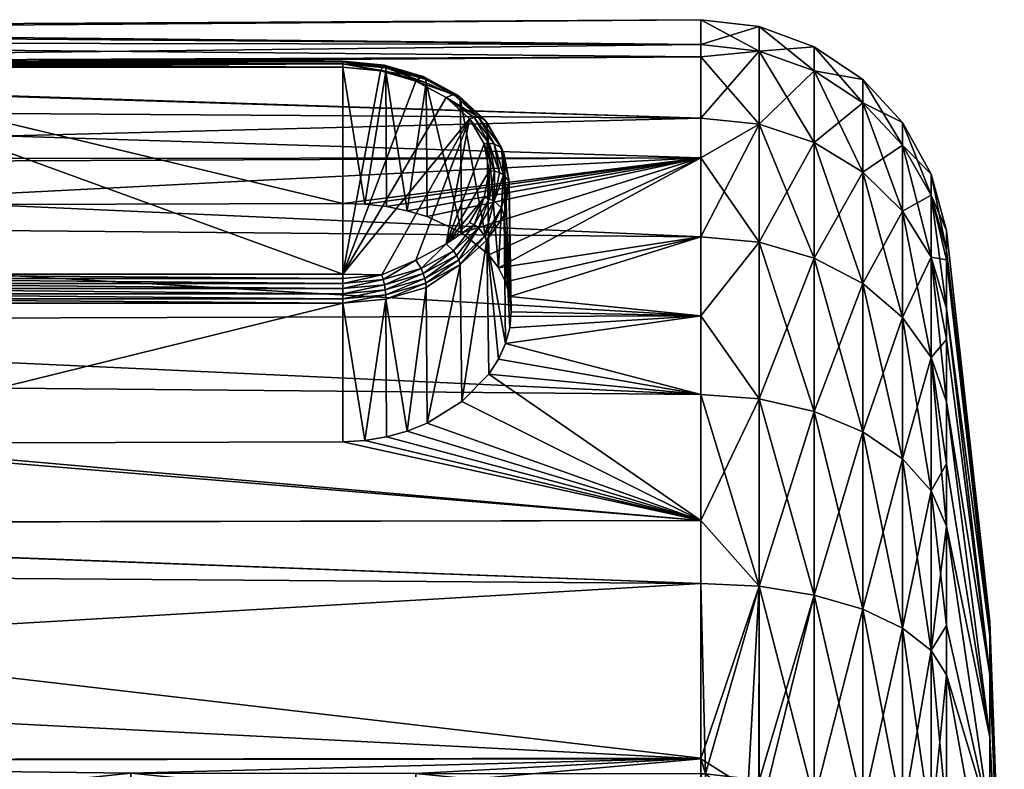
# Model space of a CAD drawing. Extents: x -0.145 to 0.145, y -0.181 to 0.
# Tile 63 of 71: x 0.121 to 0.145, y -0.083 to -0.065. Entities that reach past the tile are written whole.
import ezdxf

# ---------------------------------------------------------------- set-up
doc = ezdxf.new("R2010")
doc.units = 0
doc.layers.add('7462G-33(2020)-1@7462G-33(2020)', color=7, linetype='CONTINUOUS')

msp = doc.modelspace()

# ---------------------------------------------------------------- meshes
at = {"layer": '7462G-33(2020)-1@7462G-33(2020)'}
mesh = msp.add_polyface(dxfattribs=at)
corners = [(0.098451, -0.067187, 0.010114), (0.098451, -0.06559, 0.004779), (0.09858, -0.066172, 0.006783), (0.098451, -0.069972, 0.014937), (0.09858, -0.068564, 0.012534), (0.09858, -0.069958, 0.014947), (0.09858, -0.067171, 0.010121), (0.098451, -0.065266, -0.00078), (0.098451, -0.066233, -0.006265), (0.09858, -0.066096, -0.005586), (0.09858, -0.065573, 0.004782), (0.09858, -0.06533, 0.000607), (0.09858, -0.065249, -0.000781), (0.09858, -0.066216, -0.00627), (0.09858, -0.068424, -0.011387), (0.098451, -0.068439, -0.011378), (0.09858, -0.071752, -0.015857), (0.114403, -0.069563, -0.013293), (0.114935, -0.069541, -0.013266), (0.113876, -0.069626, -0.013378), (0.113368, -0.06973, -0.013518), (0.112889, -0.069873, -0.01371), (0.112042, -0.070274, -0.01423), (0.111392, -0.070814, -0.014889), (0.111156, -0.071127, -0.015252), (0.110984, -0.071468, -0.015631), (0.137418, -0.067432, -0.009874), (0.137418, -0.065942, -0.005614), (0.137418, -0.065645, -0.004765), (0.137418, -0.065039, 0.000614), (0.137418, -0.065645, 0.005993), (0.137418, -0.065942, 0.006842), (0.137418, -0.067432, 0.011102), (0.137418, -0.068391, 0.012628), (0.137418, -0.070312, 0.015685), (0.111255, -0.068716, -0.01988), (0.111383, -0.068704, -0.019892), (0.11138, -0.068042, -0.019206), (0.11138, -0.06939, -0.020554), (0.111504, -0.069354, -0.020542), (0.111134, -0.068751, -0.019845), (0.111264, -0.068055, -0.01915), (0.111264, -0.069447, -0.020541), (0.111031, -0.068807, -0.01979), (0.111087, -0.06815, -0.018988), (0.111485, -0.067471, -0.018309), (0.111087, -0.069608, -0.020446), (0.111644, -0.070095, -0.021189), (0.111485, -0.070288, -0.021125), (0.111442, -0.067537, -0.018206), (0.110901, -0.068964, -0.019632), (0.111442, -0.07039, -0.021059), (0.111021, -0.068313, -0.0188), (0.111021, -0.069796, -0.020283), (0.110844, -0.0722, -0.016396), (0.11088, -0.072583, -0.01677)]
mesh.append_faces([[corners[k] for k in face] for face in [(0, 1, 2, 2), (3, 4, 5, 5), (0, 6, 4, 4), (7, 8, 9, 9), (1, 10, 2, 2), (1, 11, 10, 10), (7, 12, 11, 11), (9, 12, 7, 7), (8, 13, 9, 9), (8, 14, 13, 13), (15, 16, 14, 14), (14, 17, 18, 18), (14, 19, 17, 17), (20, 19, 14, 14), (14, 21, 20, 20), (14, 22, 21, 21), (23, 22, 14, 14), (14, 24, 23, 23), (14, 25, 24, 24), (16, 25, 14, 14), (26, 13, 14, 14), (27, 9, 13, 13), (28, 12, 9, 9), (29, 11, 12, 12), (30, 10, 11, 11), (31, 2, 10, 10), (32, 6, 2, 2), (33, 4, 6, 6), (34, 5, 4, 4), (35, 36, 37, 37), (38, 39, 35, 35), (40, 38, 35, 35), (41, 35, 37, 37), (40, 35, 41, 41), (42, 38, 40, 40), (43, 40, 41, 41), (43, 42, 40, 40), (44, 41, 45, 45), (44, 43, 41, 41), (46, 42, 43, 43), (46, 47, 42, 42), (48, 47, 46, 46), (49, 44, 45, 45), (50, 43, 44, 44), (50, 46, 43, 43), (51, 48, 46, 46), (52, 44, 49, 49), (52, 50, 44, 44), (53, 46, 50, 50), (53, 51, 46, 46), (49, 25, 52, 52), (49, 24, 25, 25), (23, 24, 49, 49), (54, 50, 52, 52), (55, 53, 50, 50)]])
mesh = msp.add_polyface(dxfattribs=at)
corners = [(0.137418, -0.068391, -0.0114), (0.114935, -0.069541, -0.013266), (0.128735, -0.069498, -0.013309), (0.09858, -0.068424, -0.011387), (0.137418, -0.067432, -0.009874), (0.137418, -0.065942, -0.005614), (0.09858, -0.066216, -0.00627), (0.137418, -0.065645, -0.004765), (0.09858, -0.066096, -0.005586), (0.137418, -0.065039, 0.000614), (0.09858, -0.065249, -0.000781), (0.137418, -0.065645, 0.005993), (0.09858, -0.06533, 0.000607), (0.137418, -0.065942, 0.006842), (0.09858, -0.065573, 0.004782), (0.137418, -0.067432, 0.011102), (0.09858, -0.066172, 0.006783), (0.137418, -0.068391, 0.012628), (0.09858, -0.067171, 0.010121), (0.137418, -0.070312, 0.015685), (0.09858, -0.068564, 0.012534), (0.128735, -0.066063, -0.017158), (0.128735, -0.066113, -0.017277), (0.129719, -0.066155, -0.017249), (0.128735, -0.066046, -0.017029), (0.129746, -0.06614, -0.017123), (0.128735, -0.066062, -0.0169), (0.129766, -0.066158, -0.016996), (0.128735, -0.066111, -0.01678), (0.129779, -0.066208, -0.016877), (0.128735, -0.066189, -0.016676), (0.129784, -0.066287, -0.016774), (0.114935, -0.066189, -0.016676), (0.114935, -0.066111, -0.01678), (0.114935, -0.066062, -0.0169), (0.114935, -0.066046, -0.017029), (0.114935, -0.066063, -0.017158), (0.114935, -0.066113, -0.017277), (0.128735, -0.066193, -0.01738), (0.114935, -0.066193, -0.01738), (0.113891, -0.066208, -0.016877), (0.113904, -0.066158, -0.016996), (0.113925, -0.06614, -0.017123), (0.113952, -0.066155, -0.017249), (0.113035, -0.066424, -0.017518), (0.113886, -0.066287, -0.016774), (0.114935, -0.071216, -0.022404), (0.128735, -0.071216, -0.022404), (0.129268, -0.069517, -0.01334), (0.114403, -0.069563, -0.013293), (0.113876, -0.069626, -0.013378), (0.113368, -0.06973, -0.013518), (0.129655, -0.066278, -0.017466), (0.113983, -0.066202, -0.017366), (0.113159, -0.066529, -0.017717)]
mesh.append_faces([[corners[k] for k in face] for face in [(0, 1, 2, 2), (0, 3, 1, 1), (4, 3, 0, 0), (5, 6, 4, 4), (7, 8, 5, 5), (9, 10, 7, 7), (11, 12, 9, 9), (13, 14, 11, 11), (15, 16, 13, 13), (17, 18, 15, 15), (19, 20, 17, 17), (21, 22, 23, 23), (24, 21, 25, 25), (26, 24, 27, 27), (28, 26, 29, 29), (30, 28, 31, 31), (28, 30, 32, 32), (33, 28, 32, 32), (33, 26, 28, 28), (34, 26, 33, 33), (34, 24, 26, 26), (35, 24, 34, 34), (35, 21, 24, 24), (36, 21, 35, 35), (36, 22, 21, 21), (37, 22, 36, 36), (37, 38, 22, 22), (39, 38, 37, 37), (40, 33, 32, 32), (41, 34, 33, 33), (42, 35, 34, 34), (43, 36, 35, 35), (42, 43, 35, 35), (42, 44, 43, 43), (41, 42, 34, 34), (40, 41, 33, 33), (45, 40, 32, 32), (39, 46, 47, 47), (47, 38, 39, 39), (48, 30, 31, 31), (2, 30, 48, 48), (2, 32, 30, 30), (2, 1, 32, 32), (49, 32, 1, 1), (49, 45, 32, 32), (50, 45, 49, 49), (51, 45, 50, 50), (22, 38, 52, 52), (53, 37, 36, 36), (53, 39, 37, 37), (43, 53, 36, 36), (43, 54, 53, 53), (47, 52, 38, 38), (46, 53, 54, 54), (39, 53, 46, 46)]])
mesh = msp.add_polyface(dxfattribs=at)
corners = [(0.138833, -0.07044, 0.015583), (0.137418, -0.070312, 0.015685), (0.137418, -0.068391, 0.012628), (0.138833, -0.067579, 0.011031), (0.137418, -0.067432, 0.011102), (0.137418, -0.065942, 0.006842), (0.138833, -0.065804, -0.004728), (0.137418, -0.065645, -0.004765), (0.137418, -0.065942, -0.005614), (0.138833, -0.067579, -0.009803), (0.137418, -0.068391, -0.0114), (0.137418, -0.070312, -0.014457), (0.137418, -0.067432, -0.009874), (0.138833, -0.065804, 0.005957), (0.137418, -0.065645, 0.005993), (0.137418, -0.065039, 0.000614), (0.138833, -0.065202, 0.000614), (0.132513, -0.071061, -0.015318), (0.132278, -0.070749, -0.014954), (0.131628, -0.070213, -0.014291), (0.130781, -0.069818, -0.013766), (0.130302, -0.069677, -0.013572), (0.128735, -0.069498, -0.013309), (0.129268, -0.069517, -0.01334), (0.13229, -0.06939, -0.020554), (0.132166, -0.069354, -0.020542), (0.131923, -0.070017, -0.021181), (0.132287, -0.068704, -0.019892), (0.132416, -0.068716, -0.01988), (0.132166, -0.068054, -0.019242), (0.13229, -0.068042, -0.019206), (0.131811, -0.067448, -0.018636), (0.131923, -0.067415, -0.018579), (0.132536, -0.068751, -0.019845), (0.132027, -0.070095, -0.021189), (0.132406, -0.069447, -0.020541), (0.132406, -0.068055, -0.01915), (0.132027, -0.067407, -0.018501), (0.132639, -0.068807, -0.01979), (0.132185, -0.070288, -0.021125), (0.132583, -0.069608, -0.020446), (0.132583, -0.06815, -0.018988), (0.132185, -0.067471, -0.018309), (0.132229, -0.07039, -0.021059), (0.132769, -0.068964, -0.019632), (0.132229, -0.067537, -0.018206), (0.131552, -0.066887, -0.017725), (0.132649, -0.069796, -0.020283), (0.132649, -0.068313, -0.0188), (0.131247, -0.07048, -0.021668), (0.132825, -0.072132, -0.016464), (0.13279, -0.071758, -0.016081), (0.131588, -0.066947, -0.017615)]
mesh.append_faces([[corners[k] for k in face] for face in [(0, 1, 2, 2), (3, 4, 5, 5), (6, 7, 8, 8), (9, 10, 11, 11), (12, 6, 8, 8), (3, 2, 4, 4), (3, 0, 2, 2), (13, 5, 14, 14), (13, 3, 5, 5), (6, 15, 7, 7), (16, 14, 15, 15), (17, 10, 18, 18), (17, 11, 10, 10), (10, 19, 18, 18), (10, 20, 19, 19), (21, 20, 10, 10), (22, 23, 10, 10), (24, 25, 26, 26), (24, 27, 25, 25), (28, 27, 24, 24), (28, 29, 27, 27), (30, 29, 28, 28), (30, 31, 29, 29), (32, 31, 30, 30), (33, 30, 28, 28), (34, 24, 26, 26), (35, 24, 34, 34), (35, 28, 24, 24), (33, 28, 35, 35), (36, 30, 33, 33), (36, 32, 30, 30), (37, 32, 36, 36), (38, 33, 35, 35), (38, 36, 33, 33), (39, 35, 34, 34), (40, 35, 39, 39), (40, 38, 35, 35), (41, 36, 38, 38), (41, 37, 36, 36), (42, 37, 41, 41), (43, 40, 39, 39), (44, 38, 40, 40), (44, 41, 38, 38), (45, 42, 41, 41), (45, 46, 42, 42), (47, 40, 43, 43), (47, 44, 40, 40), (48, 41, 44, 44), (48, 45, 41, 41), (49, 25, 27, 27), (50, 44, 47, 47), (51, 48, 44, 44), (17, 45, 48, 48), (18, 45, 17, 17), (18, 52, 45, 45)]])
mesh = msp.add_polyface(dxfattribs=at)
corners = [(0.143005, -0.069297, 0.005159), (0.143379, -0.070637, 0.004853), (0.143379, -0.070871, 0.005523), (0.14017, -0.068023, 0.010818), (0.138833, -0.07044, 0.015583), (0.138833, -0.067579, 0.011031), (0.14017, -0.070824, 0.015276), (0.141353, -0.068737, 0.010473), (0.141353, -0.071445, 0.014782), (0.142316, -0.069683, 0.010018), (0.14017, -0.066283, 0.005847), (0.138833, -0.065804, 0.005957), (0.141353, -0.067057, 0.00567), (0.142316, -0.068081, 0.005437), (0.141353, -0.068737, -0.009245), (0.142316, -0.072266, -0.012899), (0.142316, -0.069683, -0.008789), (0.14017, -0.068023, -0.009589), (0.141353, -0.071445, -0.013554), (0.14017, -0.070824, -0.014048), (0.138833, -0.067579, -0.009803), (0.138833, -0.07044, -0.014355), (0.137418, -0.070312, -0.014457), (0.143005, -0.069297, -0.003931), (0.143379, -0.070871, -0.004295), (0.143379, -0.070637, -0.003625), (0.143005, -0.070807, -0.008248), (0.142316, -0.068081, -0.004209), (0.141353, -0.067057, -0.004442), (0.14017, -0.066283, -0.004619), (0.138833, -0.065804, -0.004728), (0.137418, -0.067432, -0.009874), (0.137418, -0.068391, -0.0114), (0.138833, -0.065202, 0.000614), (0.137418, -0.065039, 0.000614), (0.14017, -0.065694, 0.000614), (0.141353, -0.066487, 0.000614), (0.142316, -0.067537, 0.000614), (0.143005, -0.068785, 0.000614), (0.143379, -0.070159, 0.000614), (0.137418, -0.065645, 0.005993), (0.143005, -0.070807, 0.009476), (0.143379, -0.072046, 0.00888)]
mesh.append_faces([[corners[k] for k in face] for face in [(0, 1, 2, 2), (3, 4, 5, 5), (3, 6, 4, 4), (7, 6, 3, 3), (7, 8, 6, 6), (9, 8, 7, 7), (10, 5, 11, 11), (10, 3, 5, 5), (12, 3, 10, 10), (12, 7, 3, 3), (13, 7, 12, 12), (13, 9, 7, 7), (0, 9, 13, 13), (14, 15, 16, 16), (17, 18, 14, 14), (17, 19, 18, 18), (20, 19, 17, 17), (20, 21, 19, 19), (22, 21, 20, 20), (23, 24, 25, 25), (23, 26, 24, 24), (27, 26, 23, 23), (27, 16, 26, 26), (28, 16, 27, 27), (28, 14, 16, 16), (29, 14, 28, 28), (29, 17, 14, 14), (30, 17, 29, 29), (30, 20, 17, 17), (31, 20, 30, 30), (31, 32, 20, 20), (30, 33, 34, 34), (29, 33, 30, 30), (29, 35, 33, 33), (28, 35, 29, 29), (28, 36, 35, 35), (27, 36, 28, 28), (27, 37, 36, 36), (23, 37, 27, 27), (23, 38, 37, 37), (25, 38, 23, 23), (25, 39, 38, 38), (33, 11, 40, 40), (35, 11, 33, 33), (35, 10, 11, 11), (36, 10, 35, 35), (36, 12, 10, 10), (37, 12, 36, 36), (37, 13, 12, 12), (38, 13, 37, 37), (38, 0, 13, 13), (39, 0, 38, 38), (39, 1, 0, 0), (0, 41, 9, 9), (2, 42, 0, 0)]])
mesh = msp.add_polyface(dxfattribs=at)
corners = [(0.137418, -0.068391, -0.0114), (0.129795, -0.069577, -0.013428), (0.130302, -0.069677, -0.013572), (0.129268, -0.069517, -0.01334), (0.131923, -0.070017, -0.021181), (0.132166, -0.069354, -0.020542), (0.131811, -0.06996, -0.021148), (0.131496, -0.066855, -0.017838), (0.130636, -0.066424, -0.017518), (0.131423, -0.066851, -0.017945), (0.130687, -0.066416, -0.017399), (0.129719, -0.066155, -0.017249), (0.129746, -0.06614, -0.017123), (0.128735, -0.066063, -0.017158), (0.131552, -0.066887, -0.017725), (0.132185, -0.067471, -0.018309), (0.130727, -0.06644, -0.017278), (0.129766, -0.066158, -0.016996), (0.128735, -0.066046, -0.017029), (0.130752, -0.066493, -0.017162), (0.129779, -0.066208, -0.016877), (0.128735, -0.066062, -0.0169), (0.130761, -0.066573, -0.01706), (0.129784, -0.066287, -0.016774), (0.128735, -0.066111, -0.01678), (0.130781, -0.069818, -0.013766), (0.131628, -0.070213, -0.014291), (0.131247, -0.07048, -0.021668), (0.131923, -0.067415, -0.018579), (0.131247, -0.066928, -0.018116), (0.131811, -0.067448, -0.018636), (0.131423, -0.070651, -0.021745), (0.132027, -0.070095, -0.021189), (0.132027, -0.067407, -0.018501), (0.130511, -0.066529, -0.017717), (0.129655, -0.066278, -0.017466), (0.128735, -0.066113, -0.017277), (0.131496, -0.070759, -0.021742), (0.132185, -0.070288, -0.021125), (0.131552, -0.070871, -0.021709), (0.131588, -0.066947, -0.017615), (0.132229, -0.067537, -0.018206), (0.128735, -0.071216, -0.022404), (0.129688, -0.07123, -0.022394), (0.132287, -0.068704, -0.019892), (0.132166, -0.068054, -0.019242), (0.130511, -0.070879, -0.022067), (0.132278, -0.070749, -0.014954)]
mesh.append_faces([[corners[k] for k in face] for face in [(0, 1, 2, 2), (0, 3, 1, 1), (4, 5, 6, 6), (7, 8, 9, 9), (10, 8, 7, 7), (10, 11, 8, 8), (12, 11, 10, 10), (12, 13, 11, 11), (14, 7, 15, 15), (14, 10, 7, 7), (16, 10, 14, 14), (16, 12, 10, 10), (17, 12, 16, 16), (17, 18, 12, 12), (19, 17, 16, 16), (20, 17, 19, 19), (20, 21, 17, 17), (22, 20, 19, 19), (23, 20, 22, 22), (23, 24, 20, 20), (25, 22, 26, 26), (2, 22, 25, 25), (2, 23, 22, 22), (1, 23, 2, 2), (3, 23, 1, 1), (4, 6, 27, 27), (28, 29, 30, 30), (31, 4, 27, 27), (32, 4, 31, 31), (33, 29, 28, 28), (9, 29, 33, 33), (9, 34, 29, 29), (8, 34, 9, 9), (8, 35, 34, 34), (11, 35, 8, 8), (11, 36, 35, 35), (37, 32, 31, 31), (7, 9, 33, 33), (38, 32, 39, 39), (15, 7, 33, 33), (40, 14, 41, 41), (40, 16, 14, 14), (19, 16, 40, 40), (22, 19, 40, 40), (34, 35, 42, 42), (42, 29, 34, 34), (42, 30, 29, 29), (43, 30, 42, 42), (27, 44, 45, 45), (6, 5, 27, 27), (30, 27, 45, 45), (30, 46, 27, 27), (43, 46, 30, 30), (26, 40, 47, 47), (26, 22, 40, 40)]])
mesh = msp.add_polyface(dxfattribs=at)
corners = [(0.09858, -0.071752, -0.015857), (0.11088, -0.071826, -0.016013), (0.110984, -0.071468, -0.015631), (0.09858, -0.072284, -0.016304), (0.110844, -0.0722, -0.016396), (0.11088, -0.072583, -0.01677), (0.09858, -0.076021, -0.019439), (0.110984, -0.072965, -0.017128), (0.09858, -0.077264, -0.020064), (0.111156, -0.073344, -0.017469), (0.112042, -0.074366, -0.018322), (0.111392, -0.073707, -0.017782), (0.112889, -0.074886, -0.018723), (0.113876, -0.075218, -0.01897), (0.113369, -0.075078, -0.018866), (0.114403, -0.075303, -0.019033), (0.137418, -0.072226, 0.017599), (0.09858, -0.072349, 0.017482), (0.09858, -0.069958, 0.014947), (0.137418, -0.074139, 0.019512), (0.09858, -0.073782, 0.019001), (0.137418, -0.077196, 0.021433), (0.09858, -0.077276, 0.021299), (0.112175, -0.070759, -0.021742), (0.113035, -0.071078, -0.022173), (0.112248, -0.070651, -0.021745), (0.112983, -0.071197, -0.02218), (0.113952, -0.071347, -0.022441), (0.113925, -0.071473, -0.022456), (0.114935, -0.071439, -0.022533), (0.112118, -0.070871, -0.021709), (0.111485, -0.070288, -0.021125), (0.112943, -0.071319, -0.022156), (0.113904, -0.0716, -0.022438), (0.114935, -0.071567, -0.02255), (0.112918, -0.071434, -0.022103), (0.113891, -0.071719, -0.022388), (0.114935, -0.071696, -0.022534), (0.112909, -0.071536, -0.022023), (0.113886, -0.071822, -0.022309), (0.114935, -0.071816, -0.022485), (0.111021, -0.068313, -0.0188), (0.111021, -0.069796, -0.020283), (0.113159, -0.070879, -0.022067), (0.112424, -0.07048, -0.021668), (0.114016, -0.07113, -0.022318), (0.114935, -0.071319, -0.022483), (0.112083, -0.070981, -0.021649), (0.111442, -0.07039, -0.021059), (0.114935, -0.071216, -0.022404), (0.110901, -0.068964, -0.019632)]
mesh.append_faces([[corners[k] for k in face] for face in [(0, 1, 2, 2), (3, 4, 1, 1), (3, 5, 4, 4), (6, 7, 5, 5), (8, 9, 7, 7), (8, 10, 11, 11), (8, 12, 10, 10), (8, 13, 14, 14), (8, 15, 13, 13), (16, 17, 18, 18), (19, 20, 17, 17), (21, 22, 20, 20), (23, 24, 25, 25), (26, 24, 23, 23), (26, 27, 24, 24), (28, 27, 26, 26), (28, 29, 27, 27), (30, 23, 31, 31), (30, 26, 23, 23), (32, 26, 30, 30), (32, 28, 26, 26), (33, 28, 32, 32), (33, 34, 28, 28), (35, 33, 32, 32), (36, 33, 35, 35), (36, 37, 33, 33), (38, 36, 35, 35), (39, 36, 38, 38), (39, 40, 36, 36), (41, 2, 1, 1), (4, 41, 1, 1), (7, 42, 5, 5), (9, 42, 7, 7), (12, 38, 10, 10), (14, 38, 12, 12), (14, 39, 38, 38), (13, 39, 14, 14), (15, 39, 13, 13), (25, 43, 44, 44), (24, 43, 25, 25), (24, 45, 43, 43), (27, 45, 24, 24), (27, 46, 45, 45), (47, 30, 48, 48), (47, 32, 30, 30), (35, 32, 47, 47), (38, 35, 47, 47), (44, 43, 45, 45), (49, 44, 45, 45), (5, 50, 4, 4), (9, 48, 42, 42), (11, 48, 9, 9), (11, 47, 48, 48), (10, 47, 11, 11), (10, 38, 47, 47)]])
mesh = msp.add_polyface(dxfattribs=at)
corners = [(0.137418, -0.072226, -0.01637), (0.138833, -0.074241, -0.018157), (0.138833, -0.07044, -0.014355), (0.137418, -0.070312, -0.014457), (0.138833, -0.074241, 0.019385), (0.138833, -0.07044, 0.015583), (0.14017, -0.070824, 0.015276), (0.137418, -0.072226, 0.017599), (0.137418, -0.070312, 0.015685), (0.137418, -0.074139, 0.019512), (0.13279, -0.071758, -0.016081), (0.132825, -0.072132, -0.016464), (0.132686, -0.071401, -0.015698), (0.132513, -0.071061, -0.015318), (0.132686, -0.072898, -0.017195), (0.137418, -0.074139, -0.018284), (0.13279, -0.072515, -0.016838), (0.129779, -0.071719, -0.022388), (0.128735, -0.071816, -0.022485), (0.128735, -0.07192, -0.022407), (0.129766, -0.0716, -0.022438), (0.128735, -0.071696, -0.022534), (0.129746, -0.071473, -0.022456), (0.129719, -0.071347, -0.022441), (0.128735, -0.071567, -0.02255), (0.130636, -0.071078, -0.022173), (0.130687, -0.071197, -0.02218), (0.131423, -0.070651, -0.021745), (0.131496, -0.070759, -0.021742), (0.130727, -0.071319, -0.022156), (0.131552, -0.070871, -0.021709), (0.130752, -0.071434, -0.022103), (0.129784, -0.071822, -0.022309), (0.130761, -0.071536, -0.022023), (0.132649, -0.069796, -0.020283), (0.129268, -0.075256, -0.019079), (0.130302, -0.075024, -0.018919), (0.132649, -0.068313, -0.0188), (0.129688, -0.07123, -0.022394), (0.128735, -0.071439, -0.022533), (0.130511, -0.070879, -0.022067), (0.131247, -0.07048, -0.021668), (0.132027, -0.070095, -0.021189), (0.131588, -0.070981, -0.021649), (0.132185, -0.070288, -0.021125), (0.132229, -0.07039, -0.021059), (0.130781, -0.07483, -0.018778), (0.131628, -0.074305, -0.018383), (0.132278, -0.073642, -0.017847), (0.132513, -0.073278, -0.017535), (0.132769, -0.068964, -0.019632)]
mesh.append_faces([[corners[k] for k in face] for face in [(0, 1, 2, 2), (3, 0, 2, 2), (4, 5, 6, 6), (7, 5, 4, 4), (7, 8, 5, 5), (4, 9, 7, 7), (10, 11, 0, 0), (3, 10, 0, 0), (12, 3, 13, 13), (12, 10, 3, 3), (0, 14, 15, 15), (0, 16, 14, 14), (11, 16, 0, 0), (17, 18, 19, 19), (20, 21, 18, 18), (22, 23, 24, 24), (22, 25, 23, 23), (26, 25, 22, 22), (26, 27, 25, 25), (28, 27, 26, 26), (20, 22, 21, 21), (20, 26, 22, 22), (29, 26, 20, 20), (29, 28, 26, 26), (30, 28, 29, 29), (17, 20, 18, 18), (17, 29, 20, 20), (31, 29, 17, 17), (31, 30, 29, 29), (32, 17, 19, 19), (32, 31, 17, 17), (33, 31, 32, 32), (34, 14, 16, 16), (35, 32, 19, 19), (36, 33, 32, 32), (11, 34, 16, 16), (12, 37, 10, 10), (13, 37, 12, 12), (23, 38, 39, 39), (23, 40, 38, 38), (25, 40, 23, 23), (25, 41, 40, 40), (27, 41, 25, 25), (30, 42, 28, 28), (43, 30, 31, 31), (43, 44, 30, 30), (45, 44, 43, 43), (33, 43, 31, 31), (46, 43, 33, 33), (47, 45, 43, 43), (48, 45, 47, 47), (45, 14, 34, 34), (45, 49, 14, 14), (48, 49, 45, 45), (10, 50, 11, 11)]])
mesh = msp.add_polyface(dxfattribs=at)
corners = [(0.143005, -0.070807, -0.008248), (0.143379, -0.072046, -0.007652), (0.143379, -0.070871, -0.004295), (0.143005, -0.073241, -0.012121), (0.143379, -0.074316, -0.011264), (0.143379, -0.072802, -0.008855), (0.143005, -0.070807, 0.009476), (0.143005, -0.073241, 0.013349), (0.142316, -0.072266, 0.014127), (0.143005, -0.076475, -0.015355), (0.143379, -0.077332, -0.014281), (0.143379, -0.075824, -0.012772), (0.142316, -0.075697, -0.016331), (0.143005, -0.080348, -0.017789), (0.141353, -0.075043, -0.017152), (0.142316, -0.079807, -0.018913), (0.14017, -0.074548, -0.017772), (0.141353, -0.079351, -0.019859), (0.138833, -0.074241, -0.018157), (0.14017, -0.079007, -0.020574), (0.142316, -0.072266, -0.012899), (0.141353, -0.071445, -0.013554), (0.14017, -0.070824, -0.014048), (0.138833, -0.07044, -0.014355), (0.142316, -0.069683, -0.008789), (0.141353, -0.068737, -0.009245), (0.142316, -0.069683, 0.010018), (0.141353, -0.071445, 0.014782), (0.143005, -0.069297, 0.005159), (0.143379, -0.072046, 0.00888), (0.143005, -0.076475, 0.016583), (0.143379, -0.077332, 0.015509), (0.142316, -0.075697, 0.017559), (0.141353, -0.075043, 0.01838), (0.14017, -0.074548, 0.019), (0.14017, -0.070824, 0.015276), (0.138833, -0.074241, 0.019385), (0.143379, -0.075824, 0.014), (0.143379, -0.074316, 0.012492), (0.143379, -0.072802, 0.010083), (0.14017, -0.079007, 0.021802), (0.141353, -0.079351, 0.021087), (0.142316, -0.079807, 0.020141), (0.144431, -0.079984, 0.003086), (0.143379, -0.070871, 0.005523), (0.143379, -0.070637, 0.004853), (0.144431, -0.080939, -0.004162), (0.144431, -0.079984, -0.001858), (0.143379, -0.070637, -0.003625), (0.144431, -0.079659, 0.000614), (0.143379, -0.070159, 0.000614), (0.144431, -0.082456, -0.00614), (0.144431, -0.080939, 0.00539), (0.144431, -0.082456, 0.007368)]
mesh.append_faces([[corners[k] for k in face] for face in [(0, 1, 2, 2), (3, 4, 5, 5), (6, 7, 8, 8), (9, 10, 11, 11), (12, 13, 9, 9), (14, 15, 12, 12), (16, 17, 14, 14), (18, 19, 16, 16), (3, 11, 4, 4), (3, 9, 11, 11), (20, 9, 3, 3), (20, 12, 9, 9), (21, 12, 20, 20), (21, 14, 12, 12), (22, 14, 21, 21), (22, 16, 14, 14), (23, 16, 22, 22), (0, 5, 1, 1), (0, 3, 5, 5), (24, 3, 0, 0), (24, 20, 3, 3), (25, 21, 20, 20), (26, 8, 27, 27), (26, 6, 8, 8), (28, 29, 6, 6), (30, 7, 31, 31), (32, 7, 30, 30), (32, 8, 7, 7), (33, 8, 32, 32), (33, 27, 8, 8), (34, 27, 33, 33), (34, 35, 27, 27), (36, 35, 34, 34), (7, 37, 31, 31), (7, 38, 37, 37), (6, 38, 7, 7), (6, 39, 38, 38), (29, 39, 6, 6), (33, 40, 34, 34), (32, 41, 33, 33), (30, 42, 32, 32), (43, 44, 45, 45), (46, 5, 4, 4), (46, 1, 5, 5), (46, 47, 1, 1), (48, 49, 50, 50), (2, 47, 48, 48), (2, 1, 47, 47), (51, 4, 11, 11), (43, 29, 44, 44), (43, 52, 29, 29), (38, 53, 37, 37), (39, 52, 38, 38), (39, 29, 52, 52), (49, 45, 50, 50), (49, 43, 45, 45)]])
mesh = msp.add_polyface(dxfattribs=at)
corners = [(0.130507, -0.083338, 0.02403), (0.130504, -0.084026, 0.024297), (0.123596, -0.083328, 0.023997), (0.123594, -0.083881, 0.024212), (0.123593, -0.084019, 0.024265), (0.130501, -0.084628, 0.024723), (0.123591, -0.084382, 0.024523), (0.12228, -0.084031, 0.024225), (0.122135, -0.083485, 0.024029), (0.120773, -0.083945, 0.024131), (0.121058, -0.084452, 0.024309), (0.12005, -0.08434, 0.024213), (0.12041, -0.084813, 0.024377), (0.12242, -0.084526, 0.024528), (0.121331, -0.084911, 0.0246), (0.09858, -0.083022, 0.023732), (0.119398, -0.084816, 0.024303), (0.137418, -0.072226, 0.017599), (0.09858, -0.069958, 0.014947), (0.137418, -0.070312, 0.015685), (0.137418, -0.074139, 0.019512), (0.09858, -0.072349, 0.017482), (0.137418, -0.077196, 0.021433), (0.09858, -0.073782, 0.019001), (0.137418, -0.078723, 0.022392), (0.09858, -0.077276, 0.021299), (0.137418, -0.082967, 0.023926), (0.09858, -0.078438, 0.022063), (0.09858, -0.081001, -0.021941), (0.09858, -0.083033, -0.022422), (0.137418, -0.082982, -0.022654), (0.137418, -0.078723, -0.021164), (0.137418, -0.077196, -0.020205), (0.09858, -0.077264, -0.020064), (0.09858, -0.086424, -0.023226), (0.137418, -0.083832, -0.022951), (0.129746, -0.071473, -0.022456), (0.128735, -0.071567, -0.02255), (0.128735, -0.071696, -0.022534), (0.129719, -0.071347, -0.022441), (0.128735, -0.071439, -0.022533), (0.114935, -0.071816, -0.022485), (0.114935, -0.07192, -0.022407), (0.128735, -0.07192, -0.022407), (0.128735, -0.071816, -0.022485), (0.114935, -0.071696, -0.022534), (0.114935, -0.071567, -0.02255), (0.114935, -0.071439, -0.022533), (0.114935, -0.071319, -0.022483), (0.128735, -0.071319, -0.022483), (0.114935, -0.071216, -0.022404), (0.128735, -0.071216, -0.022404), (0.113952, -0.071347, -0.022441), (0.113925, -0.071473, -0.022456), (0.113904, -0.0716, -0.022438), (0.113891, -0.071719, -0.022388), (0.113886, -0.071822, -0.022309), (0.129268, -0.075256, -0.019079), (0.128735, -0.075287, -0.019098), (0.114935, -0.07533, -0.019055), (0.114403, -0.075303, -0.019033), (0.129688, -0.07123, -0.022394), (0.114016, -0.07113, -0.022318)]
mesh.append_faces([[corners[k] for k in face] for face in [(0, 1, 2, 2), (1, 3, 2, 2), (1, 4, 3, 3), (5, 4, 1, 1), (5, 6, 4, 4), (7, 3, 4, 4), (8, 2, 3, 3), (6, 7, 4, 4), (7, 8, 3, 3), (7, 9, 8, 8), (10, 9, 7, 7), (10, 11, 9, 9), (12, 11, 10, 10), (13, 7, 6, 6), (14, 7, 13, 13), (14, 10, 7, 7), (15, 11, 16, 16), (15, 9, 11, 11), (17, 18, 19, 19), (20, 21, 17, 17), (22, 23, 20, 20), (24, 25, 22, 22), (26, 27, 24, 24), (2, 15, 26, 26), (28, 29, 30, 30), (31, 28, 30, 30), (32, 33, 31, 31), (34, 35, 30, 30), (36, 37, 38, 38), (39, 40, 37, 37), (41, 42, 43, 43), (44, 41, 43, 43), (44, 45, 41, 41), (38, 45, 44, 44), (38, 46, 45, 45), (37, 46, 38, 38), (37, 47, 46, 46), (40, 47, 37, 37), (40, 48, 47, 47), (49, 48, 40, 40), (49, 50, 48, 48), (51, 50, 49, 49), (47, 48, 52, 52), (46, 47, 53, 53), (45, 46, 54, 54), (41, 45, 55, 55), (42, 41, 56, 56), (57, 43, 58, 58), (59, 43, 42, 42), (59, 58, 43, 43), (60, 42, 56, 56), (59, 42, 60, 60), (61, 49, 40, 40), (61, 51, 49, 49), (48, 50, 62, 62)]])
mesh = msp.add_polyface(dxfattribs=at)
corners = [(0.138833, -0.074241, -0.018157), (0.137418, -0.074139, -0.018284), (0.137418, -0.077196, -0.020205), (0.138833, -0.078793, -0.021017), (0.137418, -0.078723, -0.021164), (0.137418, -0.082982, -0.022654), (0.14017, -0.083977, 0.023541), (0.139679, -0.083931, 0.023738), (0.13904, -0.083602, 0.023904), (0.138833, -0.078793, 0.022245), (0.13858, -0.083465, 0.023981), (0.137536, -0.083347, 0.024063), (0.138832, -0.08354, 0.023939), (0.14017, -0.079007, 0.021802), (0.137418, -0.077196, 0.021433), (0.137418, -0.074139, 0.019512), (0.137418, -0.078723, 0.022392), (0.137418, -0.082967, 0.023926), (0.137418, -0.083348, 0.024064), (0.138833, -0.083868, -0.022793), (0.137418, -0.083832, -0.022951), (0.14017, -0.083977, -0.022313), (0.14017, -0.079007, -0.020574), (0.138833, -0.07044, -0.014355), (0.14017, -0.074548, -0.017772), (0.137418, -0.072226, -0.01637), (0.138833, -0.074241, 0.019385), (0.14017, -0.074548, 0.019), (0.137412, -0.084634, 0.024751), (0.130504, -0.084026, 0.024297), (0.137415, -0.084033, 0.024328), (0.130501, -0.084628, 0.024723), (0.130507, -0.083338, 0.02403), (0.137545, -0.084033, 0.024327), (0.137556, -0.084634, 0.02475), (0.138494, -0.084134, 0.024256), (0.138914, -0.084254, 0.024189), (0.13979, -0.084678, 0.023975), (0.138447, -0.084723, 0.024683), (0.129268, -0.075256, -0.019079), (0.128735, -0.075287, -0.019098), (0.129795, -0.075168, -0.019019), (0.130302, -0.075024, -0.018919), (0.130781, -0.07483, -0.018778), (0.131628, -0.074305, -0.018383), (0.132278, -0.073642, -0.017847), (0.132513, -0.073278, -0.017535), (0.132686, -0.072898, -0.017195), (0.123596, -0.083328, 0.023997), (0.114935, -0.07533, -0.019055), (0.129784, -0.071822, -0.022309), (0.130761, -0.071536, -0.022023), (0.131588, -0.070981, -0.021649)]
mesh.append_faces([[corners[k] for k in face] for face in [(0, 1, 2, 2), (3, 4, 5, 5), (6, 7, 8, 8), (9, 10, 11, 11), (9, 12, 10, 10), (13, 12, 9, 9), (9, 14, 15, 15), (9, 16, 14, 14), (11, 16, 9, 9), (11, 17, 16, 16), (18, 17, 11, 11), (13, 8, 12, 12), (19, 5, 20, 20), (19, 3, 5, 5), (21, 3, 19, 19), (21, 22, 3, 3), (0, 3, 22, 22), (2, 3, 0, 0), (2, 4, 3, 3), (23, 0, 24, 24), (25, 1, 0, 0), (26, 9, 15, 15), (27, 9, 26, 26), (27, 13, 9, 9), (28, 29, 30, 30), (28, 31, 29, 29), (32, 30, 29, 29), (18, 30, 32, 32), (30, 33, 34, 34), (18, 33, 30, 30), (18, 11, 33, 33), (35, 10, 12, 12), (36, 7, 37, 37), (36, 8, 7, 7), (12, 8, 36, 36), (36, 35, 12, 12), (36, 38, 35, 35), (11, 35, 33, 33), (11, 10, 35, 35), (17, 18, 32, 32), (2, 39, 40, 40), (2, 41, 39, 39), (2, 42, 41, 41), (43, 42, 2, 2), (2, 44, 43, 43), (2, 45, 44, 44), (1, 45, 2, 2), (1, 46, 45, 45), (1, 47, 46, 46), (48, 17, 32, 32), (40, 49, 2, 2), (41, 50, 39, 39), (42, 50, 41, 41), (43, 51, 42, 42), (44, 52, 43, 43)]])
mesh = msp.add_polyface(dxfattribs=at)
corners = [(0.14017, -0.083977, 0.023541), (0.13999, -0.084092, 0.023657), (0.139679, -0.083931, 0.023738), (0.140169, -0.08423, 0.023593), (0.141353, -0.084154, 0.022768), (0.140371, -0.084387, 0.023521), (0.14017, -0.079007, 0.021802), (0.13904, -0.083602, 0.023904), (0.141353, -0.079351, 0.021087), (0.142316, -0.079807, 0.020141), (0.142316, -0.084388, 0.021744), (0.141353, -0.084154, -0.021539), (0.14017, -0.079007, -0.020574), (0.14017, -0.083977, -0.022313), (0.141353, -0.079351, -0.019859), (0.142316, -0.084388, -0.020516), (0.142316, -0.079807, -0.018913), (0.143005, -0.084665, -0.019299), (0.143005, -0.080348, -0.017789), (0.143005, -0.080348, 0.019017), (0.143005, -0.084665, 0.020528), (0.143005, -0.076475, -0.015355), (0.143379, -0.077332, -0.014281), (0.142316, -0.075697, -0.016331), (0.141353, -0.075043, -0.017152), (0.14017, -0.074548, -0.017772), (0.143379, -0.079741, -0.015794), (0.143379, -0.080944, -0.01655), (0.143379, -0.084301, -0.017725), (0.143005, -0.076475, 0.016583), (0.143379, -0.077332, 0.015509), (0.143379, -0.079741, 0.017023), (0.141353, -0.075043, 0.01838), (0.142316, -0.075697, 0.017559), (0.143379, -0.084301, 0.018953), (0.143379, -0.080944, 0.017778), (0.144783, -0.08921, 0.000614), (0.144431, -0.082456, 0.007368), (0.144431, -0.080939, 0.00539), (0.144431, -0.079659, 0.000614), (0.144431, -0.079984, -0.001858), (0.144431, -0.084435, 0.008886), (0.144431, -0.086738, -0.008612), (0.144431, -0.084435, -0.007658), (0.144431, -0.082456, -0.00614), (0.143379, -0.075824, -0.012772), (0.144431, -0.080939, -0.004162), (0.143379, -0.070637, -0.003625), (0.143379, -0.074316, -0.011264), (0.144431, -0.079984, 0.003086), (0.143379, -0.074316, 0.012492), (0.144431, -0.086738, 0.00984), (0.143379, -0.075824, 0.014), (0.13979, -0.084678, 0.023975)]
mesh.append_faces([[corners[k] for k in face] for face in [(0, 1, 2, 2), (0, 3, 1, 1), (4, 3, 0, 0), (4, 5, 3, 3), (6, 0, 7, 7), (8, 0, 6, 6), (8, 4, 0, 0), (9, 4, 8, 8), (9, 10, 4, 4), (11, 12, 13, 13), (11, 14, 12, 12), (15, 14, 11, 11), (15, 16, 14, 14), (17, 16, 15, 15), (17, 18, 16, 16), (10, 19, 20, 20), (9, 19, 10, 10), (21, 18, 22, 22), (23, 16, 18, 18), (24, 14, 16, 16), (25, 12, 14, 14), (18, 26, 22, 22), (18, 27, 26, 26), (17, 27, 18, 18), (17, 28, 27, 27), (29, 30, 31, 31), (32, 8, 6, 6), (33, 9, 8, 8), (29, 19, 9, 9), (31, 19, 29, 29), (19, 34, 20, 20), (19, 35, 34, 34), (31, 35, 19, 19), (36, 37, 38, 38), (36, 39, 40, 40), (41, 31, 30, 30), (42, 27, 28, 28), (42, 43, 27, 27), (22, 44, 45, 45), (22, 43, 44, 44), (26, 43, 22, 22), (26, 27, 43, 43), (36, 40, 46, 46), (47, 40, 39, 39), (44, 46, 48, 48), (36, 46, 44, 44), (36, 38, 49, 49), (50, 38, 37, 37), (36, 49, 39, 39), (41, 35, 31, 31), (41, 51, 35, 35), (37, 30, 52, 52), (37, 41, 30, 30), (53, 1, 3, 3), (53, 2, 1, 1)]])
mesh = msp.add_polyface(dxfattribs=at)
corners = [(0.098451, -0.07603, -0.019425), (0.09858, -0.077264, -0.020064), (0.09858, -0.076021, -0.019439), (0.098451, -0.081007, -0.021924), (0.09858, -0.081001, -0.021941), (0.09858, -0.083033, -0.022422), (0.098451, -0.086426, -0.023208), (0.09858, -0.086424, -0.023226), (0.09858, -0.08921, -0.023388), (0.098451, -0.091995, -0.023208), (0.098451, -0.08921, 0.024599), (0.09858, -0.083675, 0.023969), (0.09858, -0.08921, 0.024616), (0.098451, -0.083679, 0.023952), (0.09858, -0.083022, 0.023732), (0.098451, -0.078446, 0.022048), (0.09858, -0.078438, 0.022063), (0.09858, -0.077276, 0.021299), (0.098331, -0.086432, -0.023159), (0.098331, -0.081024, -0.021877), (0.098331, -0.076058, -0.019383), (0.098331, -0.083691, 0.023903), (0.098331, -0.078468, 0.022003), (0.098331, -0.08921, 0.024549), (0.098228, -0.086441, -0.02308), (0.098331, -0.091989, -0.023159), (0.098228, -0.083709, 0.023826), (0.098228, -0.08921, 0.024469), (0.098149, -0.086453, -0.022977), (0.098228, -0.09198, -0.02308), (0.098149, -0.08921, 0.024366), (0.117326, -0.08921, 0.024695), (0.117425, -0.088089, 0.024672), (0.117819, -0.086878, 0.024587), (0.11833, -0.085981, 0.024485), (0.119398, -0.084816, 0.024303), (0.122135, -0.083485, 0.024029), (0.120773, -0.083945, 0.024131), (0.117313, -0.089354, 0.024698), (0.117398, -0.090192, 0.024678), (0.137418, -0.078723, 0.022392), (0.137418, -0.082967, 0.023926), (0.123596, -0.083328, 0.023997), (0.137418, -0.078723, -0.021164), (0.137418, -0.077196, -0.020205), (0.114935, -0.07533, -0.019055), (0.137418, -0.082982, -0.022654), (0.137418, -0.083832, -0.022951), (0.09858, -0.091997, -0.023226), (0.137418, -0.08921, -0.023558), (0.098228, -0.081051, -0.021802), (0.098228, -0.076102, -0.019316), (0.098228, -0.078504, 0.021932), (0.098149, -0.083733, 0.023725), (0.0981, -0.076225, -0.019129), (0.0981, -0.08376, 0.023608)]
mesh.append_faces([[corners[k] for k in face] for face in [(0, 1, 2, 2), (3, 1, 0, 0), (3, 4, 1, 1), (3, 5, 4, 4), (6, 5, 3, 3), (6, 7, 5, 5), (6, 8, 7, 7), (9, 8, 6, 6), (10, 11, 12, 12), (13, 11, 10, 10), (13, 14, 11, 11), (15, 14, 13, 13), (15, 16, 14, 14), (17, 16, 15, 15), (6, 18, 9, 9), (6, 19, 18, 18), (3, 19, 6, 6), (3, 20, 19, 19), (0, 20, 3, 3), (15, 21, 22, 22), (13, 21, 15, 15), (13, 23, 21, 21), (10, 23, 13, 13), (18, 24, 25, 25), (21, 26, 22, 22), (21, 27, 26, 26), (23, 27, 21, 21), (24, 28, 29, 29), (27, 30, 26, 26), (11, 31, 12, 12), (11, 32, 31, 31), (14, 32, 11, 11), (14, 33, 32, 32), (14, 34, 33, 33), (35, 34, 14, 14), (36, 37, 14, 14), (12, 38, 39, 39), (31, 38, 12, 12), (40, 16, 17, 17), (41, 14, 16, 16), (42, 36, 14, 14), (43, 1, 4, 4), (44, 45, 1, 1), (7, 46, 5, 5), (8, 47, 7, 7), (48, 49, 8, 8), (18, 50, 24, 24), (19, 50, 18, 18), (19, 51, 50, 50), (20, 51, 19, 19), (22, 26, 52, 52), (24, 50, 28, 28), (26, 53, 52, 52), (51, 54, 50, 50), (53, 55, 52, 52)]])
mesh = msp.add_polyface(dxfattribs=at)
corners = [(0.142316, -0.084388, 0.021744), (0.142038, -0.087517, 0.02258), (0.141864, -0.086813, 0.022713), (0.142181, -0.088659, 0.022461), (0.142316, -0.08921, 0.022287), (0.141126, -0.085239, 0.023176), (0.140371, -0.084387, 0.023521), (0.141353, -0.084154, 0.022768), (0.143005, -0.084665, 0.020528), (0.142316, -0.08921, -0.021059), (0.142316, -0.084388, -0.020516), (0.141353, -0.084154, -0.021539), (0.143005, -0.08921, -0.019811), (0.143005, -0.084665, -0.019299), (0.143379, -0.08921, -0.018437), (0.143379, -0.084971, -0.017959), (0.143379, -0.084301, -0.017725), (0.143379, -0.084971, 0.019187), (0.143005, -0.08921, 0.02104), (0.143379, -0.084301, 0.018953), (0.144783, -0.08921, 0.000614), (0.144431, -0.082456, -0.00614), (0.144431, -0.084435, -0.007658), (0.144431, -0.086738, -0.008612), (0.144431, -0.08921, -0.008937), (0.144431, -0.086738, 0.00984), (0.144431, -0.084435, 0.008886), (0.144431, -0.08921, 0.010165), (0.143379, -0.080944, 0.017778), (0.144431, -0.082456, 0.007368), (0.140901, -0.087005, 0.024973), (0.141047, -0.087278, 0.025132), (0.14066, -0.086706, 0.025125), (0.141292, -0.087716, 0.02468), (0.141446, -0.08821, 0.024882), (0.141031, -0.087241, 0.024876), (0.141047, -0.087478, 0.025614), (0.141446, -0.088314, 0.025132), (0.141047, -0.087796, 0.026028), (0.141287, -0.087533, 0.024138), (0.141356, -0.087905, 0.024625), (0.141449, -0.088025, 0.024016), (0.141554, -0.087871, 0.023498), (0.140872, -0.086754, 0.024409), (0.141384, -0.087317, 0.023616), (0.141752, -0.087699, 0.023014), (0.141897, -0.088718, 0.022904), (0.141579, -0.087074, 0.023136), (0.140949, -0.086444, 0.023881), (0.140621, -0.086432, 0.024549), (0.14113, -0.086088, 0.02341), (0.140689, -0.086085, 0.024017), (0.14086, -0.085681, 0.023552), (0.141352, -0.08561, 0.023048)]
mesh.append_faces([[corners[k] for k in face] for face in [(0, 1, 2, 2), (0, 3, 1, 1), (4, 3, 0, 0), (5, 6, 7, 7), (0, 8, 4, 4), (9, 10, 11, 11), (12, 13, 10, 10), (14, 15, 13, 13), (15, 16, 13, 13), (8, 17, 18, 18), (8, 19, 17, 17), (20, 21, 22, 22), (23, 16, 15, 15), (20, 22, 23, 23), (24, 23, 15, 15), (20, 25, 26, 26), (17, 25, 27, 27), (19, 25, 17, 17), (19, 28, 25, 25), (20, 26, 29, 29), (30, 31, 32, 32), (31, 33, 34, 34), (31, 35, 33, 33), (30, 35, 31, 31), (34, 36, 31, 31), (34, 37, 36, 36), (37, 38, 36, 36), (39, 33, 35, 35), (39, 40, 33, 33), (39, 41, 40, 40), (42, 41, 39, 39), (43, 35, 30, 30), (43, 39, 35, 35), (44, 39, 43, 43), (44, 42, 39, 39), (45, 42, 44, 44), (1, 46, 45, 45), (45, 2, 1, 1), (45, 47, 2, 2), (44, 47, 45, 45), (44, 48, 47, 47), (43, 48, 44, 44), (43, 49, 48, 48), (30, 49, 43, 43), (50, 48, 51, 51), (50, 47, 48, 48), (52, 50, 51, 51), (6, 5, 52, 52), (7, 53, 5, 5), (0, 53, 7, 7), (2, 53, 0, 0), (52, 5, 53, 53), (53, 47, 50, 50), (53, 2, 47, 47), (53, 50, 52, 52)]])

doc.saveas('drawing.dxf')
